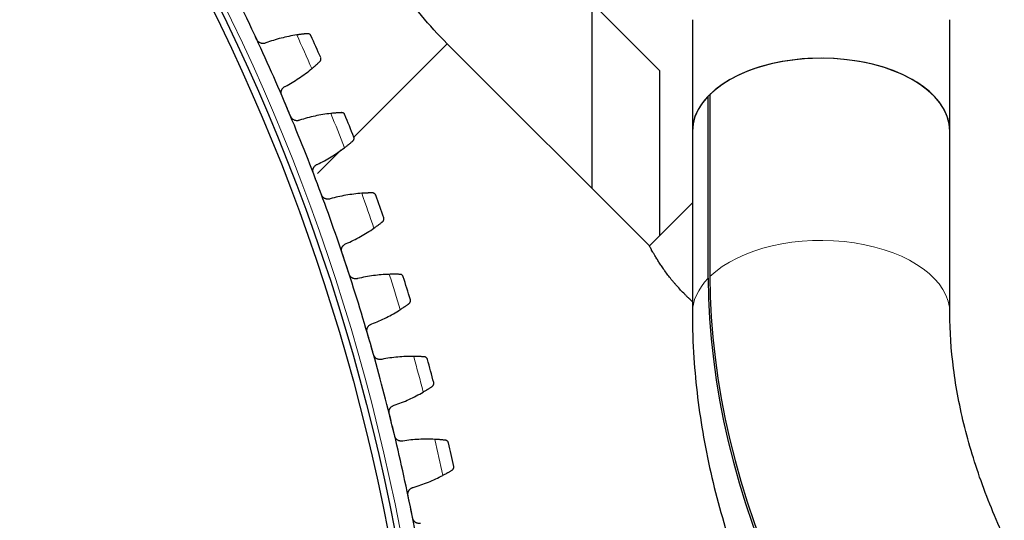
# Model space of a CAD drawing. Header units: inches. Extents: x 0 to 17820, y -10 to 12600.
# Tile 239 of 256: x 8831 to 9122, y 3934 to 4082. Entities that reach past the tile are written whole.
import ezdxf

# ---------------------------------------------------------------- set-up
doc = ezdxf.new("R2010")
doc.units = ezdxf.units.IN
doc.layers.add('1', color=7, linetype='Continuous', true_color=0xffffff)

msp = doc.modelspace()

# ---------------------------------------------------------------- linework, layer by layer
at = {"layer": '1', "color": 2, "linetype": 'Continuous', "lineweight": 25}
for p, q in [((9020.537, 4067.133), (9000.537, 4087.133)), ((9000.537, 4087.133), (9000.537, 4032.352)), ((9030.287, 4082.163), (9030.287, 4049.211)), ((9106.387, 4049.211), (9106.387, 4082.163)), ((9017.584, 4015.309), (8957.833, 4075.059)), ((9020.537, 4067.133), (9020.537, 4018.254)), ((9034.992, 4005.747), (9034.992, 4059.601)), ((9035.486, 4060.094), (9035.486, 4006.241)), ((9030.287, 4049.211), (9030.287, 3995.358)), ((9106.387, 3995.358), (9106.387, 4049.211)), ((9030.287, 4028.013), (9017.584, 4015.309))]:
    msp.add_line(p, q, dxfattribs=at)
at = {"layer": '1', "color": 110, "linetype": 'Continuous', "lineweight": 13}
for p, q in [((8930.23, 4047.456), (8957.833, 4075.059)), ((8919.492, 4036.718), (8926.512, 4043.738))]:
    msp.add_line(p, q, dxfattribs=at)
msp.add_circle((8338.337, 3814.733), 616.6, dxfattribs=at)
at = {"layer": '1', "color": 2, "linetype": 'Continuous', "lineweight": 25}
for radius in [615, 613]:
    msp.add_circle((8338.337, 3814.733), radius, dxfattribs=at)
for radius, start, end in [(621, 25.22293, 27.515924), (621, 22.929936, 25.22293), (636, 23.755508, 24.397358), (621, 20.636943, 22.929936), (636, 21.462514, 22.104365), (621, 18.343949, 20.636943), (636, 19.169521, 19.811371), (621, 16.050955, 18.343949), (636, 16.876527, 17.518378), (621, 13.757962, 16.050955), (636, 14.583533, 15.225384), (621, 11.464968, 13.757962), (636, 12.29054, 12.93239), (621, 9.171975, 11.464968)]:
    msp.add_arc((8338.337, 3814.733), radius, start, end, dxfattribs=at)
at = {"layer": '1', "color": 110, "linetype": 'Continuous', "lineweight": 13}
for start, end in [(23.582073, 24.570794), (21.289079, 22.2778), (18.996085, 19.984806), (16.703092, 17.691813), (14.410098, 15.398819), (12.117104, 13.105826)]:
    msp.add_arc((8338.337, 3814.733), 632.294, start, end, dxfattribs=at)
at = {"layer": '1', "color": 2, "linetype": 'Continuous', "lineweight": 25}
for centre, major_axis, ratio, start_param, end_param in [((9068.337, 4049.211), (38.05, 0), 0.5668843, 0.0000965, 3.141591), ((9068.337, 4049.211), (-38.05, 0), 0.5668843, 3.1416071, 5.7543306), ((9068.337, 4049.211), (-38.05, 0), 0.5668843, 5.7806125, 6.2831998), ((9242.079, 3939.199), (168.324, -168.324), 0.7166551, 3.7634093, 4.712389), ((9242.572, 3939.692), (-168.324, 168.324), 0.7166551, 0.6218167, 1.5707963)]:
    msp.add_ellipse(centre, major_axis=major_axis, ratio=ratio, start_param=start_param, end_param=end_param, dxfattribs=at)
at = {"layer": '1', "color": 110, "linetype": 'Continuous', "lineweight": 13}
for start_param, end_param in [(3.1442843, 5.7543306), (5.7806125, 6.2831998)]:
    msp.add_ellipse((9068.337, 3995.358), major_axis=(-38.05, 0), ratio=0.5668843, start_param=start_param, end_param=end_param, dxfattribs=at)
at = {"layer": '1', "color": 2, "linetype": 'Continuous', "lineweight": 25}
for points, knots in [([(8957.833, 4075.059), (8952.426, 4080.419), (8942.956, 4091.855), (8932.499, 4111.723), (8925.847, 4133.167), (8924.455, 4147.951), (8924.487, 4155.563)], [0, 0, 0, 0, 0.2518645, 0.4999782, 0.748149, 1, 1, 1, 1]), ([(8916.551, 4078.024), (8916.463, 4078.017), (8916.368, 4078.008), (8916.165, 4077.99), (8915.949, 4077.971), (8915.709, 4077.947), (8915.551, 4077.93), (8915.52, 4077.927), (8915.455, 4077.92), (8915.422, 4077.917), (8915.323, 4077.906), (8915.256, 4077.899), (8915.052, 4077.876), (8914.912, 4077.859), (8914.624, 4077.824), (8914.477, 4077.806), (8914.25, 4077.776), (8914.173, 4077.766), (8914.056, 4077.75), (8914.017, 4077.745), (8913.939, 4077.734), (8913.899, 4077.728), (8913.701, 4077.7), (8913.539, 4077.676), (8913.376, 4077.651)], [0, 0, 0, 0, 0.125, 0.125, 0.25, 0.375, 0.375, 0.40625, 0.40625, 0.4375, 0.4375, 0.5, 0.5, 0.625, 0.625, 0.75, 0.75, 0.8125, 0.8125, 0.84375, 0.84375, 0.875, 0.875, 1, 1, 1, 1]), ([(8917.544, 4077.44), (8917.544, 4077.442), (8917.543, 4077.443), (8917.542, 4077.446), (8917.541, 4077.447), (8917.539, 4077.451), (8917.536, 4077.459), (8917.527, 4077.478), (8917.507, 4077.515), (8917.465, 4077.586), (8917.423, 4077.643), (8917.33, 4077.751), (8917.257, 4077.816), (8917.132, 4077.896), (8917.087, 4077.92), (8917.017, 4077.951), (8916.992, 4077.961), (8916.942, 4077.979), (8916.917, 4077.987), (8916.838, 4078.008), (8916.784, 4078.018), (8916.671, 4078.028), (8916.612, 4078.029), (8916.551, 4078.024)], [0, 0, 0, 0, 0.0039062, 0.0039062, 0.0078125, 0.0078125, 0.015625, 0.03125, 0.0625, 0.125, 0.25, 0.25, 0.5, 0.5, 0.625, 0.625, 0.6875, 0.6875, 0.75, 0.75, 0.875, 0.875, 1, 1, 1, 1]), ([(8904.239, 4075.293), (8904.122, 4075.239), (8904.002, 4075.197), (8903.816, 4075.152), (8903.753, 4075.139), (8903.658, 4075.126), (8903.626, 4075.122), (8903.562, 4075.116), (8903.529, 4075.113), (8903.368, 4075.106), (8903.24, 4075.112), (8903.049, 4075.14), (8902.986, 4075.153), (8902.891, 4075.176), (8902.859, 4075.185), (8902.797, 4075.204), (8902.766, 4075.214), (8902.612, 4075.268), (8902.495, 4075.323), (8902.354, 4075.406), (8902.326, 4075.424), (8902.272, 4075.46), (8902.244, 4075.479), (8902.164, 4075.538), (8902.114, 4075.579), (8901.967, 4075.711), (8901.879, 4075.808), (8901.779, 4075.942), (8901.76, 4075.969), (8901.723, 4076.024), (8901.705, 4076.052), (8901.654, 4076.138), (8901.622, 4076.197), (8901.594, 4076.257)], [0, 0, 0, 0, 0.125, 0.125, 0.1875, 0.1875, 0.21875, 0.21875, 0.25, 0.25, 0.375, 0.375, 0.4375, 0.4375, 0.46875, 0.46875, 0.5, 0.5, 0.625, 0.625, 0.65625, 0.65625, 0.6875, 0.6875, 0.75, 0.75, 0.875, 0.875, 0.90625, 0.90625, 0.9375, 0.9375, 1, 1, 1, 1]), ([(8920.223, 4069.806), (8920.267, 4069.848), (8920.306, 4069.892), (8920.373, 4069.983), (8920.402, 4070.03), (8920.45, 4070.125), (8920.47, 4070.173), (8920.502, 4070.271), (8920.514, 4070.321), (8920.53, 4070.42), (8920.535, 4070.469), (8920.536, 4070.566), (8920.533, 4070.615), (8920.521, 4070.709), (8920.511, 4070.756), (8920.492, 4070.825), (8920.482, 4070.858), (8920.467, 4070.897), (8920.459, 4070.916), (8920.456, 4070.925), (8920.453, 4070.93), (8920.452, 4070.933), (8920.451, 4070.935)], [0, 0, 0, 0, 0.125, 0.125, 0.25, 0.25, 0.375, 0.375, 0.5, 0.5, 0.625, 0.625, 0.75, 0.75, 0.875, 0.875, 0.9375, 0.96875, 0.984375, 0.9921875, 0.9921875, 1, 1, 1, 1]), ([(8917.827, 4067.69), (8917.955, 4067.795), (8918.079, 4067.899), (8918.322, 4068.103), (8918.559, 4068.305), (8918.785, 4068.5), (8918.949, 4068.644), (8919.003, 4068.692), (8919.083, 4068.763), (8919.11, 4068.786), (8919.162, 4068.833), (8919.188, 4068.856), (8919.316, 4068.97), (8919.511, 4069.146), (8919.689, 4069.309), (8919.858, 4069.464), (8919.938, 4069.538), (8920.032, 4069.626), (8920.05, 4069.644), (8920.087, 4069.678), (8920.14, 4069.728), (8920.191, 4069.776), (8920.223, 4069.806)], [0, 0, 0, 0, 0.125, 0.125, 0.25, 0.375, 0.375, 0.4375, 0.4375, 0.46875, 0.46875, 0.5, 0.5, 0.625, 0.75, 0.75, 0.875, 0.875, 0.90625, 0.90625, 0.9375, 1, 1, 1, 1]), ([(8908.928, 4059.843), (8908.902, 4059.904), (8908.857, 4060.029), (8908.808, 4060.22), (8908.788, 4060.351), (8908.777, 4060.449), (8908.775, 4060.483), (8908.771, 4060.549), (8908.77, 4060.582), (8908.77, 4060.747), (8908.782, 4060.877), (8908.814, 4061.038), (8908.821, 4061.07), (8908.833, 4061.117), (8908.837, 4061.133), (8908.845, 4061.165), (8908.868, 4061.244), (8908.917, 4061.382), (8908.972, 4061.499), (8909.032, 4061.613), (8909.065, 4061.669), (8909.173, 4061.832), (8909.254, 4061.932), (8909.388, 4062.069), (8909.435, 4062.113), (8909.509, 4062.175), (8909.534, 4062.195), (8909.586, 4062.234), (8909.612, 4062.253), (8909.744, 4062.344), (8909.857, 4062.406), (8909.975, 4062.457)], [0, 0, 0, 0, 0.0625, 0.125, 0.1875, 0.1875, 0.21875, 0.21875, 0.25, 0.25, 0.375, 0.375, 0.40625, 0.40625, 0.421875, 0.421875, 0.4375, 0.5, 0.5625, 0.5625, 0.625, 0.625, 0.75, 0.75, 0.8125, 0.8125, 0.84375, 0.84375, 0.875, 0.875, 1, 1, 1, 1]), ([(8914.211, 4052.443), (8914.092, 4052.394), (8913.97, 4052.356), (8913.782, 4052.319), (8913.719, 4052.309), (8913.623, 4052.299), (8913.591, 4052.296), (8913.527, 4052.293), (8913.494, 4052.292), (8913.333, 4052.291), (8913.205, 4052.302), (8913.016, 4052.338), (8912.953, 4052.353), (8912.859, 4052.38), (8912.828, 4052.39), (8912.766, 4052.411), (8912.735, 4052.423), (8912.585, 4052.483), (8912.469, 4052.542), (8912.332, 4052.631), (8912.305, 4052.65), (8912.252, 4052.689), (8912.225, 4052.709), (8912.148, 4052.771), (8912.098, 4052.814), (8911.958, 4052.952), (8911.873, 4053.052), (8911.779, 4053.189), (8911.761, 4053.217), (8911.726, 4053.274), (8911.709, 4053.303), (8911.661, 4053.391), (8911.632, 4053.451), (8911.606, 4053.512)], [0, 0, 0, 0, 0.125, 0.125, 0.1875, 0.1875, 0.21875, 0.21875, 0.25, 0.25, 0.375, 0.375, 0.4375, 0.4375, 0.46875, 0.46875, 0.5, 0.5, 0.625, 0.625, 0.65625, 0.65625, 0.6875, 0.6875, 0.75, 0.75, 0.875, 0.875, 0.90625, 0.90625, 0.9375, 0.9375, 1, 1, 1, 1]), ([(8926.622, 4054.679), (8926.534, 4054.675), (8926.438, 4054.671), (8926.235, 4054.661), (8926.019, 4054.65), (8925.778, 4054.636), (8925.62, 4054.626), (8925.588, 4054.624), (8925.523, 4054.619), (8925.49, 4054.617), (8925.391, 4054.61), (8925.323, 4054.606), (8925.118, 4054.591), (8924.978, 4054.58), (8924.689, 4054.557), (8924.541, 4054.544), (8924.313, 4054.523), (8924.236, 4054.516), (8924.119, 4054.505), (8924.079, 4054.501), (8924, 4054.493), (8923.961, 4054.489), (8923.761, 4054.469), (8923.599, 4054.452), (8923.435, 4054.434)], [0, 0, 0, 0, 0.125, 0.125, 0.25, 0.375, 0.375, 0.40625, 0.40625, 0.4375, 0.4375, 0.5, 0.5, 0.625, 0.625, 0.75, 0.75, 0.8125, 0.8125, 0.84375, 0.84375, 0.875, 0.875, 1, 1, 1, 1]), ([(8927.591, 4054.056), (8927.591, 4054.058), (8927.59, 4054.059), (8927.589, 4054.062), (8927.589, 4054.063), (8927.587, 4054.067), (8927.583, 4054.075), (8927.575, 4054.094), (8927.557, 4054.132), (8927.518, 4054.205), (8927.478, 4054.264), (8927.389, 4054.376), (8927.319, 4054.443), (8927.197, 4054.528), (8927.154, 4054.554), (8927.084, 4054.588), (8927.061, 4054.599), (8927.012, 4054.618), (8926.986, 4054.627), (8926.909, 4054.651), (8926.855, 4054.663), (8926.742, 4054.679), (8926.683, 4054.682), (8926.622, 4054.679)], [0, 0, 0, 0, 0.0039062, 0.0039062, 0.0078125, 0.0078125, 0.015625, 0.03125, 0.0625, 0.125, 0.25, 0.25, 0.5, 0.5, 0.625, 0.625, 0.6875, 0.6875, 0.75, 0.75, 0.875, 0.875, 1, 1, 1, 1]), ([(8929.963, 4046.321), (8930.008, 4046.361), (8930.049, 4046.404), (8930.119, 4046.491), (8930.15, 4046.537), (8930.202, 4046.63), (8930.224, 4046.678), (8930.26, 4046.774), (8930.274, 4046.823), (8930.294, 4046.922), (8930.301, 4046.971), (8930.306, 4047.068), (8930.305, 4047.116), (8930.296, 4047.211), (8930.289, 4047.258), (8930.272, 4047.328), (8930.263, 4047.362), (8930.25, 4047.401), (8930.243, 4047.421), (8930.24, 4047.429), (8930.237, 4047.435), (8930.236, 4047.437), (8930.235, 4047.44)], [0, 0, 0, 0, 0.125, 0.125, 0.25, 0.25, 0.375, 0.375, 0.5, 0.5, 0.625, 0.625, 0.75, 0.75, 0.875, 0.875, 0.9375, 0.96875, 0.984375, 0.9921875, 0.9921875, 1, 1, 1, 1]), ([(8927.484, 4044.302), (8927.616, 4044.402), (8927.744, 4044.501), (8927.995, 4044.695), (8928.24, 4044.887), (8928.473, 4045.074), (8928.643, 4045.211), (8928.699, 4045.256), (8928.782, 4045.324), (8928.809, 4045.346), (8928.864, 4045.391), (8928.89, 4045.413), (8929.023, 4045.522), (8929.225, 4045.69), (8929.409, 4045.845), (8929.584, 4045.994), (8929.667, 4046.065), (8929.764, 4046.149), (8929.784, 4046.166), (8929.821, 4046.198), (8929.877, 4046.246), (8929.929, 4046.292), (8929.963, 4046.321)], [0, 0, 0, 0, 0.125, 0.125, 0.25, 0.375, 0.375, 0.4375, 0.4375, 0.46875, 0.46875, 0.5, 0.5, 0.625, 0.75, 0.75, 0.875, 0.875, 0.90625, 0.90625, 0.9375, 1, 1, 1, 1]), ([(8918.278, 4036.817), (8918.255, 4036.88), (8918.214, 4037.006), (8918.173, 4037.199), (8918.158, 4037.33), (8918.152, 4037.43), (8918.15, 4037.463), (8918.15, 4037.529), (8918.15, 4037.562), (8918.156, 4037.727), (8918.174, 4037.856), (8918.211, 4038.016), (8918.22, 4038.047), (8918.233, 4038.095), (8918.238, 4038.111), (8918.248, 4038.142), (8918.274, 4038.22), (8918.328, 4038.356), (8918.388, 4038.471), (8918.453, 4038.582), (8918.488, 4038.637), (8918.602, 4038.796), (8918.687, 4038.892), (8918.827, 4039.024), (8918.876, 4039.065), (8918.952, 4039.124), (8918.978, 4039.143), (8919.031, 4039.18), (8919.058, 4039.198), (8919.194, 4039.284), (8919.308, 4039.341), (8919.429, 4039.388)], [0, 0, 0, 0, 0.0625, 0.125, 0.1875, 0.1875, 0.21875, 0.21875, 0.25, 0.25, 0.375, 0.375, 0.40625, 0.40625, 0.421875, 0.421875, 0.4375, 0.5, 0.5625, 0.5625, 0.625, 0.625, 0.75, 0.75, 0.8125, 0.8125, 0.84375, 0.84375, 0.875, 0.875, 1, 1, 1, 1]), ([(8923.261, 4029.212), (8923.14, 4029.168), (8923.016, 4029.135), (8922.827, 4029.105), (8922.764, 4029.098), (8922.668, 4029.092), (8922.636, 4029.09), (8922.571, 4029.089), (8922.538, 4029.09), (8922.377, 4029.095), (8922.25, 4029.112), (8922.062, 4029.155), (8922, 4029.172), (8921.907, 4029.203), (8921.876, 4029.214), (8921.815, 4029.238), (8921.785, 4029.251), (8921.637, 4029.317), (8921.524, 4029.381), (8921.391, 4029.476), (8921.364, 4029.495), (8921.313, 4029.536), (8921.287, 4029.557), (8921.212, 4029.622), (8921.165, 4029.668), (8921.029, 4029.81), (8920.949, 4029.914), (8920.86, 4030.055), (8920.843, 4030.084), (8920.811, 4030.142), (8920.795, 4030.172), (8920.751, 4030.261), (8920.724, 4030.322), (8920.701, 4030.385)], [0, 0, 0, 0, 0.125, 0.125, 0.1875, 0.1875, 0.21875, 0.21875, 0.25, 0.25, 0.375, 0.375, 0.4375, 0.4375, 0.46875, 0.46875, 0.5, 0.5, 0.625, 0.625, 0.65625, 0.65625, 0.6875, 0.6875, 0.75, 0.75, 0.875, 0.875, 0.90625, 0.90625, 0.9375, 0.9375, 1, 1, 1, 1]), ([(8935.752, 4030.95), (8935.663, 4030.95), (8935.567, 4030.949), (8935.363, 4030.947), (8935.147, 4030.945), (8934.906, 4030.94), (8934.748, 4030.937), (8934.715, 4030.936), (8934.65, 4030.934), (8934.618, 4030.933), (8934.518, 4030.931), (8934.451, 4030.929), (8934.245, 4030.922), (8934.104, 4030.917), (8933.815, 4030.905), (8933.666, 4030.898), (8933.437, 4030.887), (8933.36, 4030.883), (8933.243, 4030.876), (8933.203, 4030.874), (8933.124, 4030.869), (8933.084, 4030.867), (8932.884, 4030.855), (8932.722, 4030.844), (8932.557, 4030.832)], [0, 0, 0, 0, 0.125, 0.125, 0.25, 0.375, 0.375, 0.40625, 0.40625, 0.4375, 0.4375, 0.5, 0.5, 0.625, 0.625, 0.75, 0.75, 0.8125, 0.8125, 0.84375, 0.84375, 0.875, 0.875, 1, 1, 1, 1]), ([(8936.695, 4030.289), (8936.694, 4030.29), (8936.694, 4030.291), (8936.693, 4030.294), (8936.692, 4030.296), (8936.691, 4030.3), (8936.688, 4030.308), (8936.68, 4030.327), (8936.664, 4030.366), (8936.648, 4030.398), (8936.615, 4030.46), (8936.59, 4030.501), (8936.506, 4030.616), (8936.438, 4030.686), (8936.32, 4030.776), (8936.277, 4030.803), (8936.21, 4030.84), (8936.186, 4030.852), (8936.138, 4030.874), (8936.113, 4030.884), (8936.036, 4030.911), (8935.983, 4030.925), (8935.871, 4030.945), (8935.812, 4030.95), (8935.752, 4030.95)], [0, 0, 0, 0, 0.0039062, 0.0039062, 0.0078125, 0.0078125, 0.015625, 0.03125, 0.0625, 0.125, 0.125, 0.25, 0.25, 0.5, 0.5, 0.625, 0.625, 0.6875, 0.6875, 0.75, 0.75, 0.875, 0.875, 1, 1, 1, 1]), ([(8936.197, 4020.547), (8936.333, 4020.641), (8936.465, 4020.735), (8936.724, 4020.919), (8936.976, 4021.101), (8937.216, 4021.278), (8937.392, 4021.409), (8937.45, 4021.452), (8937.535, 4021.516), (8937.563, 4021.537), (8937.619, 4021.579), (8937.647, 4021.6), (8937.784, 4021.704), (8937.992, 4021.864), (8938.183, 4022.012), (8938.363, 4022.153), (8938.449, 4022.221), (8938.55, 4022.301), (8938.569, 4022.317), (8938.608, 4022.348), (8938.666, 4022.394), (8938.72, 4022.437), (8938.755, 4022.465)], [0, 0, 0, 0, 0.125, 0.125, 0.25, 0.375, 0.375, 0.4375, 0.4375, 0.46875, 0.46875, 0.5, 0.5, 0.625, 0.75, 0.75, 0.875, 0.875, 0.90625, 0.90625, 0.9375, 1, 1, 1, 1]), ([(8938.755, 4022.465), (8938.802, 4022.503), (8938.844, 4022.544), (8938.918, 4022.629), (8938.95, 4022.673), (8939.006, 4022.764), (8939.03, 4022.811), (8939.07, 4022.906), (8939.086, 4022.954), (8939.11, 4023.052), (8939.118, 4023.101), (8939.128, 4023.198), (8939.129, 4023.246), (8939.124, 4023.341), (8939.118, 4023.389), (8939.104, 4023.458), (8939.096, 4023.493), (8939.085, 4023.533), (8939.079, 4023.553), (8939.076, 4023.561), (8939.074, 4023.567), (8939.073, 4023.57), (8939.072, 4023.572)], [0, 0, 0, 0, 0.125, 0.125, 0.25, 0.25, 0.375, 0.375, 0.5, 0.5, 0.625, 0.625, 0.75, 0.75, 0.875, 0.875, 0.9375, 0.96875, 0.984375, 0.9921875, 0.9921875, 1, 1, 1, 1]), ([(8926.699, 4013.436), (8926.678, 4013.5), (8926.643, 4013.628), (8926.609, 4013.822), (8926.6, 4013.954), (8926.597, 4014.053), (8926.597, 4014.087), (8926.599, 4014.153), (8926.601, 4014.186), (8926.614, 4014.35), (8926.636, 4014.479), (8926.681, 4014.636), (8926.69, 4014.668), (8926.706, 4014.715), (8926.711, 4014.73), (8926.722, 4014.761), (8926.751, 4014.838), (8926.811, 4014.972), (8926.875, 4015.084), (8926.944, 4015.193), (8926.982, 4015.246), (8927.102, 4015.4), (8927.191, 4015.493), (8927.336, 4015.619), (8927.386, 4015.658), (8927.465, 4015.714), (8927.492, 4015.732), (8927.546, 4015.767), (8927.573, 4015.784), (8927.713, 4015.864), (8927.83, 4015.917), (8927.952, 4015.959)], [0, 0, 0, 0, 0.0625, 0.125, 0.1875, 0.1875, 0.21875, 0.21875, 0.25, 0.25, 0.375, 0.375, 0.40625, 0.40625, 0.421875, 0.421875, 0.4375, 0.5, 0.5625, 0.5625, 0.625, 0.625, 0.75, 0.75, 0.8125, 0.8125, 0.84375, 0.84375, 0.875, 0.875, 1, 1, 1, 1]), ([(9030.272, 3998.863), (9029.936, 3999.162), (9029.601, 3999.469), (9029.162, 3999.881), (9029.004, 4000.03), (9028.847, 4000.18), (9028.743, 4000.281), (9028.69, 4000.331), (9028.43, 4000.583), (9028.224, 4000.786), (9027.612, 4001.398), (9027.213, 4001.81), (9026.432, 4002.642), (9026.049, 4003.062), (9025.489, 4003.698), (9025.304, 4003.911), (9025.075, 4004.178), (9025.03, 4004.232), (9024.939, 4004.339), (9024.893, 4004.392), (9024.758, 4004.553), (9024.669, 4004.66), (9024.227, 4005.193), (9023.887, 4005.616), (9023.233, 4006.453), (9022.918, 4006.867), (9022.465, 4007.48), (9022.317, 4007.683), (9022.099, 4007.986), (9021.992, 4008.137), (9021.885, 4008.287), (9021.815, 4008.387), (9021.78, 4008.437), (9021.467, 4008.884), (9021.204, 4009.269), (9020.707, 4010.014), (9020.473, 4010.374), (9020.032, 4011.067), (9019.824, 4011.401), (9019.58, 4011.799), (9019.532, 4011.878), (9019.462, 4011.995), (9019.438, 4012.034), (9019.392, 4012.111), (9019.277, 4012.301), (9019.168, 4012.484), (9018.919, 4012.908), (9018.767, 4013.17), (9018.49, 4013.654), (9018.366, 4013.875), (9018.199, 4014.175), (9018.146, 4014.27), (9018.073, 4014.403), (9018.049, 4014.446), (9018.015, 4014.509), (9018.004, 4014.529), (9017.982, 4014.569), (9017.885, 4014.747), (9017.807, 4014.892), (9017.695, 4015.099), (9017.654, 4015.177), (9017.612, 4015.256), (9017.601, 4015.276), (9017.591, 4015.295), (9017.588, 4015.3), (9017.584, 4015.307), (9017.583, 4015.309), (9017.583, 4015.309)], [0, 0, 0, 0, 0.0447828, 0.0447828, 0.0588301, 0.0658538, 0.0658538, 0.0728775, 0.0728775, 0.1009721, 0.1009721, 0.1571613, 0.1571613, 0.2133506, 0.2133506, 0.2414452, 0.2414452, 0.2484688, 0.2484688, 0.2554925, 0.2554925, 0.2695398, 0.2695398, 0.3257291, 0.3257291, 0.3819183, 0.3819183, 0.4100129, 0.4100129, 0.4240602, 0.4310839, 0.4310839, 0.4381075, 0.4381075, 0.4942968, 0.4942968, 0.550486, 0.550486, 0.6066753, 0.6066753, 0.6207226, 0.6207226, 0.6277462, 0.6277462, 0.6347699, 0.6628645, 0.6628645, 0.7190538, 0.7190538, 0.775243, 0.775243, 0.8033376, 0.8033376, 0.817385, 0.817385, 0.8244086, 0.8244086, 0.8314323, 0.8876215, 0.8876215, 0.9438108, 0.9438108, 0.9719054, 0.9719054, 0.9859527, 0.9859527, 1, 1, 1, 1]), ([(8931.374, 4005.638), (8931.251, 4005.598), (8931.126, 4005.571), (8930.936, 4005.548), (8930.873, 4005.544), (8930.776, 4005.541), (8930.744, 4005.541), (8930.679, 4005.543), (8930.647, 4005.544), (8930.486, 4005.556), (8930.36, 4005.578), (8930.174, 4005.629), (8930.112, 4005.649), (8930.021, 4005.683), (8929.99, 4005.696), (8929.93, 4005.722), (8929.901, 4005.735), (8929.755, 4005.808), (8929.645, 4005.876), (8929.516, 4005.976), (8929.49, 4005.997), (8929.44, 4006.039), (8929.415, 4006.061), (8929.343, 4006.129), (8929.297, 4006.177), (8929.168, 4006.325), (8929.092, 4006.432), (8929.009, 4006.576), (8928.993, 4006.606), (8928.963, 4006.665), (8928.948, 4006.695), (8928.908, 4006.786), (8928.884, 4006.849), (8928.863, 4006.912)], [0, 0, 0, 0, 0.125, 0.125, 0.1875, 0.1875, 0.21875, 0.21875, 0.25, 0.25, 0.375, 0.375, 0.4375, 0.4375, 0.46875, 0.46875, 0.5, 0.5, 0.625, 0.625, 0.65625, 0.65625, 0.6875, 0.6875, 0.75, 0.75, 0.875, 0.875, 0.90625, 0.90625, 0.9375, 0.9375, 1, 1, 1, 1]), ([(8943.924, 4006.874), (8943.835, 4006.878), (8943.74, 4006.881), (8943.536, 4006.887), (8943.32, 4006.894), (8943.079, 4006.899), (8942.92, 4006.901), (8942.888, 4006.902), (8942.823, 4006.903), (8942.79, 4006.903), (8942.691, 4006.904), (8942.623, 4006.905), (8942.418, 4006.907), (8942.277, 4006.907), (8941.987, 4006.907), (8941.838, 4006.906), (8941.609, 4006.904), (8941.532, 4006.903), (8941.414, 4006.901), (8941.375, 4006.9), (8941.295, 4006.899), (8941.255, 4006.898), (8941.055, 4006.894), (8940.892, 4006.89), (8940.727, 4006.885)], [0, 0, 0, 0, 0.125, 0.125, 0.25, 0.375, 0.375, 0.40625, 0.40625, 0.4375, 0.4375, 0.5, 0.5, 0.625, 0.625, 0.75, 0.75, 0.8125, 0.8125, 0.84375, 0.84375, 0.875, 0.875, 1, 1, 1, 1]), ([(8944.84, 4006.176), (8944.84, 4006.177), (8944.839, 4006.179), (8944.838, 4006.182), (8944.838, 4006.183), (8944.836, 4006.187), (8944.834, 4006.196), (8944.827, 4006.215), (8944.812, 4006.254), (8944.798, 4006.287), (8944.767, 4006.351), (8944.744, 4006.392), (8944.664, 4006.511), (8944.6, 4006.583), (8944.485, 4006.678), (8944.444, 4006.707), (8944.377, 4006.747), (8944.354, 4006.759), (8944.307, 4006.783), (8944.282, 4006.794), (8944.207, 4006.824), (8944.154, 4006.84), (8944.043, 4006.864), (8943.985, 4006.872), (8943.924, 4006.874)], [0, 0, 0, 0, 0.0039063, 0.0039063, 0.0078125, 0.0078125, 0.015625, 0.03125, 0.0625, 0.125, 0.125, 0.25, 0.25, 0.5, 0.5, 0.625, 0.625, 0.6875, 0.6875, 0.75, 0.75, 0.875, 0.875, 1, 1, 1, 1]), ([(8943.953, 3996.462), (8944.092, 3996.551), (8944.228, 3996.639), (8944.494, 3996.813), (8944.753, 3996.985), (8945.001, 3997.152), (8945.181, 3997.275), (8945.241, 3997.316), (8945.329, 3997.377), (8945.358, 3997.397), (8945.415, 3997.437), (8945.444, 3997.457), (8945.584, 3997.554), (8945.8, 3997.706), (8945.995, 3997.846), (8946.182, 3997.98), (8946.27, 3998.044), (8946.374, 3998.12), (8946.394, 3998.135), (8946.434, 3998.165), (8946.494, 3998.209), (8946.549, 3998.25), (8946.585, 3998.276)], [0, 0, 0, 0, 0.125, 0.125, 0.25, 0.375, 0.375, 0.4375, 0.4375, 0.46875, 0.46875, 0.5, 0.5, 0.625, 0.75, 0.75, 0.875, 0.875, 0.90625, 0.90625, 0.9375, 1, 1, 1, 1]), ([(8946.585, 3998.276), (8946.634, 3998.312), (8946.677, 3998.352), (8946.755, 3998.433), (8946.789, 3998.476), (8946.849, 3998.565), (8946.874, 3998.611), (8946.918, 3998.704), (8946.936, 3998.752), (8946.964, 3998.848), (8946.974, 3998.897), (8946.987, 3998.993), (8946.99, 3999.041), (8946.989, 3999.137), (8946.985, 3999.184), (8946.974, 3999.255), (8946.968, 3999.29), (8946.958, 3999.33), (8946.952, 3999.35), (8946.95, 3999.359), (8946.948, 3999.364), (8946.947, 3999.367), (8946.947, 3999.37)], [0, 0, 0, 0, 0.125, 0.125, 0.25, 0.25, 0.375, 0.375, 0.5, 0.5, 0.625, 0.625, 0.75, 0.75, 0.875, 0.875, 0.9375, 0.96875, 0.984375, 0.9921875, 0.9921875, 1, 1, 1, 1]), ([(9030.287, 3995.358), (9030.289, 3990.987), (9030.692, 3978.867), (9033.18, 3958.692), (9038.728, 3934.955), (9046.855, 3911.265), (9057.452, 3887.919), (9070.373, 3865.217), (9085.436, 3843.45), (9100.282, 3825.505), (9110.184, 3815.076), (9114.07, 3811.189)], [0, 0, 0, 0, 0.0687, 0.1897948, 0.3114154, 0.4336571, 0.5562394, 0.6789548, 0.8016966, 0.9244493, 1, 1, 1, 1]), ([(9167.881, 3865), (9165.269, 3867.612), (9157.72, 3875.515), (9146.098, 3889.48), (9134.011, 3907.08), (9123.936, 3925.229), (9116.038, 3943.546), (9110.409, 3961.644), (9107.101, 3979.126), (9106.378, 3990.062), (9106.387, 3995.358)], [0, 0, 0, 0, 0.0680911, 0.2022209, 0.3362091, 0.4698692, 0.603139, 0.7360402, 0.8687374, 1, 1, 1, 1]), ([(8934.178, 3989.737), (8934.16, 3989.801), (8934.13, 3989.93), (8934.104, 3990.126), (8934.099, 3990.258), (8934.101, 3990.358), (8934.103, 3990.391), (8934.107, 3990.457), (8934.11, 3990.49), (8934.129, 3990.653), (8934.157, 3990.781), (8934.208, 3990.937), (8934.218, 3990.968), (8934.236, 3991.014), (8934.242, 3991.029), (8934.254, 3991.06), (8934.286, 3991.136), (8934.351, 3991.267), (8934.42, 3991.376), (8934.493, 3991.483), (8934.533, 3991.534), (8934.659, 3991.683), (8934.752, 3991.773), (8934.902, 3991.892), (8934.954, 3991.93), (8935.034, 3991.983), (8935.062, 3992), (8935.117, 3992.032), (8935.146, 3992.048), (8935.288, 3992.122), (8935.407, 3992.17), (8935.531, 3992.207)], [0, 0, 0, 0, 0.0625, 0.125, 0.1875, 0.1875, 0.21875, 0.21875, 0.25, 0.25, 0.375, 0.375, 0.40625, 0.40625, 0.421875, 0.421875, 0.4375, 0.5, 0.5625, 0.5625, 0.625, 0.625, 0.75, 0.75, 0.8125, 0.8125, 0.84375, 0.84375, 0.875, 0.875, 1, 1, 1, 1]), ([(8938.537, 3981.758), (8938.413, 3981.723), (8938.287, 3981.701), (8938.096, 3981.686), (8938.032, 3981.684), (8937.936, 3981.685), (8937.904, 3981.687), (8937.839, 3981.691), (8937.807, 3981.694), (8937.647, 3981.712), (8937.521, 3981.738), (8937.337, 3981.797), (8937.277, 3981.819), (8937.187, 3981.857), (8937.157, 3981.871), (8937.098, 3981.899), (8937.069, 3981.914), (8936.927, 3981.992), (8936.819, 3982.065), (8936.694, 3982.17), (8936.669, 3982.192), (8936.621, 3982.236), (8936.597, 3982.259), (8936.527, 3982.33), (8936.484, 3982.379), (8936.36, 3982.533), (8936.288, 3982.643), (8936.212, 3982.79), (8936.197, 3982.82), (8936.169, 3982.881), (8936.156, 3982.911), (8936.119, 3983.004), (8936.097, 3983.067), (8936.079, 3983.131)], [0, 0, 0, 0, 0.125, 0.125, 0.1875, 0.1875, 0.21875, 0.21875, 0.25, 0.25, 0.375, 0.375, 0.4375, 0.4375, 0.46875, 0.46875, 0.5, 0.5, 0.625, 0.625, 0.65625, 0.65625, 0.6875, 0.6875, 0.75, 0.75, 0.875, 0.875, 0.90625, 0.90625, 0.9375, 0.9375, 1, 1, 1, 1]), ([(8951.127, 3982.491), (8951.038, 3982.498), (8950.943, 3982.505), (8950.74, 3982.52), (8950.524, 3982.535), (8950.283, 3982.549), (8950.125, 3982.558), (8950.093, 3982.56), (8950.028, 3982.564), (8949.995, 3982.565), (8949.895, 3982.571), (8949.828, 3982.574), (8949.623, 3982.584), (8949.482, 3982.59), (8949.193, 3982.602), (8949.044, 3982.607), (8948.815, 3982.613), (8948.737, 3982.616), (8948.62, 3982.618), (8948.581, 3982.619), (8948.501, 3982.621), (8948.461, 3982.622), (8948.261, 3982.626), (8948.098, 3982.628), (8947.933, 3982.63)], [0, 0, 0, 0, 0.125, 0.125, 0.25, 0.375, 0.375, 0.40625, 0.40625, 0.4375, 0.4375, 0.5, 0.5, 0.625, 0.625, 0.75, 0.75, 0.8125, 0.8125, 0.84375, 0.84375, 0.875, 0.875, 1, 1, 1, 1]), ([(8952.014, 3981.757), (8952.014, 3981.758), (8952.013, 3981.76), (8952.012, 3981.762), (8952.012, 3981.764), (8952.011, 3981.768), (8952.008, 3981.777), (8952.002, 3981.797), (8951.989, 3981.836), (8951.976, 3981.869), (8951.948, 3981.934), (8951.926, 3981.977), (8951.852, 3982.098), (8951.79, 3982.173), (8951.679, 3982.272), (8951.639, 3982.303), (8951.574, 3982.346), (8951.552, 3982.359), (8951.506, 3982.384), (8951.482, 3982.396), (8951.407, 3982.429), (8951.355, 3982.448), (8951.245, 3982.476), (8951.187, 3982.486), (8951.127, 3982.491)], [0, 0, 0, 0, 0.0039062, 0.0039062, 0.0078125, 0.0078125, 0.015625, 0.03125, 0.0625, 0.125, 0.125, 0.25, 0.25, 0.5, 0.5, 0.625, 0.625, 0.6875, 0.6875, 0.75, 0.75, 0.875, 0.875, 1, 1, 1, 1]), ([(8953.442, 3973.794), (8953.492, 3973.828), (8953.537, 3973.865), (8953.618, 3973.944), (8953.653, 3973.985), (8953.717, 3974.072), (8953.744, 3974.116), (8953.791, 3974.208), (8953.811, 3974.255), (8953.843, 3974.35), (8953.855, 3974.398), (8953.872, 3974.494), (8953.877, 3974.542), (8953.88, 3974.637), (8953.878, 3974.685), (8953.87, 3974.756), (8953.865, 3974.791), (8953.856, 3974.832), (8953.852, 3974.852), (8953.849, 3974.86), (8953.848, 3974.866), (8953.847, 3974.869), (8953.846, 3974.872)], [0, 0, 0, 0, 0.125, 0.125, 0.25, 0.25, 0.375, 0.375, 0.5, 0.5, 0.625, 0.625, 0.75, 0.75, 0.875, 0.875, 0.9375, 0.96875, 0.984375, 0.9921875, 0.9921875, 1, 1, 1, 1]), ([(8950.739, 3972.086), (8950.882, 3972.169), (8951.021, 3972.252), (8951.294, 3972.415), (8951.56, 3972.576), (8951.813, 3972.733), (8951.999, 3972.849), (8952.06, 3972.888), (8952.15, 3972.945), (8952.18, 3972.964), (8952.239, 3973.001), (8952.268, 3973.02), (8952.413, 3973.112), (8952.634, 3973.255), (8952.835, 3973.387), (8953.026, 3973.514), (8953.117, 3973.574), (8953.224, 3973.646), (8953.245, 3973.661), (8953.287, 3973.688), (8953.347, 3973.73), (8953.405, 3973.769), (8953.442, 3973.794)], [0, 0, 0, 0, 0.125, 0.125, 0.25, 0.375, 0.375, 0.4375, 0.4375, 0.46875, 0.46875, 0.5, 0.5, 0.625, 0.75, 0.75, 0.875, 0.875, 0.90625, 0.90625, 0.9375, 1, 1, 1, 1]), ([(8940.703, 3965.758), (8940.687, 3965.822), (8940.662, 3965.953), (8940.644, 3966.149), (8940.645, 3966.281), (8940.651, 3966.381), (8940.654, 3966.414), (8940.661, 3966.48), (8940.665, 3966.513), (8940.691, 3966.675), (8940.724, 3966.802), (8940.78, 3966.955), (8940.792, 3966.986), (8940.812, 3967.031), (8940.818, 3967.046), (8940.832, 3967.076), (8940.867, 3967.151), (8940.937, 3967.279), (8941.01, 3967.386), (8941.088, 3967.489), (8941.129, 3967.539), (8941.262, 3967.683), (8941.357, 3967.768), (8941.512, 3967.882), (8941.565, 3967.918), (8941.648, 3967.967), (8941.676, 3967.983), (8941.733, 3968.013), (8941.762, 3968.028), (8941.907, 3968.096), (8942.028, 3968.14), (8942.153, 3968.172)], [0, 0, 0, 0, 0.0625, 0.125, 0.1875, 0.1875, 0.21875, 0.21875, 0.25, 0.25, 0.375, 0.375, 0.40625, 0.40625, 0.421875, 0.421875, 0.4375, 0.5, 0.5625, 0.5625, 0.625, 0.625, 0.75, 0.75, 0.8125, 0.8125, 0.84375, 0.84375, 0.875, 0.875, 1, 1, 1, 1]), ([(8944.739, 3957.61), (8944.613, 3957.581), (8944.487, 3957.563), (8944.296, 3957.556), (8944.232, 3957.556), (8944.136, 3957.562), (8944.104, 3957.564), (8944.039, 3957.571), (8944.007, 3957.575), (8943.848, 3957.6), (8943.724, 3957.632), (8943.542, 3957.697), (8943.482, 3957.722), (8943.394, 3957.764), (8943.365, 3957.779), (8943.307, 3957.809), (8943.279, 3957.825), (8943.139, 3957.909), (8943.035, 3957.986), (8942.914, 3958.096), (8942.89, 3958.119), (8942.844, 3958.165), (8942.821, 3958.189), (8942.754, 3958.263), (8942.712, 3958.314), (8942.595, 3958.472), (8942.528, 3958.584), (8942.457, 3958.735), (8942.443, 3958.765), (8942.418, 3958.827), (8942.406, 3958.858), (8942.373, 3958.952), (8942.354, 3959.016), (8942.338, 3959.081)], [0, 0, 0, 0, 0.125, 0.125, 0.1875, 0.1875, 0.21875, 0.21875, 0.25, 0.25, 0.375, 0.375, 0.4375, 0.4375, 0.46875, 0.46875, 0.5, 0.5, 0.625, 0.625, 0.65625, 0.65625, 0.6875, 0.6875, 0.75, 0.75, 0.875, 0.875, 0.90625, 0.90625, 0.9375, 0.9375, 1, 1, 1, 1]), ([(8957.348, 3957.839), (8957.26, 3957.85), (8957.165, 3957.861), (8956.962, 3957.884), (8956.747, 3957.907), (8956.507, 3957.931), (8956.349, 3957.947), (8956.318, 3957.95), (8956.253, 3957.956), (8956.22, 3957.959), (8956.121, 3957.968), (8956.054, 3957.974), (8955.849, 3957.992), (8955.709, 3958.004), (8955.42, 3958.027), (8955.271, 3958.038), (8955.043, 3958.054), (8954.966, 3958.059), (8954.848, 3958.067), (8954.809, 3958.069), (8954.73, 3958.074), (8954.69, 3958.077), (8954.49, 3958.089), (8954.327, 3958.097), (8954.162, 3958.106)], [0, 0, 0, 0, 0.125, 0.125, 0.25, 0.375, 0.375, 0.40625, 0.40625, 0.4375, 0.4375, 0.5, 0.5, 0.625, 0.625, 0.75, 0.75, 0.8125, 0.8125, 0.84375, 0.84375, 0.875, 0.875, 1, 1, 1, 1]), ([(8958.205, 3957.07), (8958.205, 3957.072), (8958.204, 3957.073), (8958.204, 3957.076), (8958.203, 3957.077), (8958.202, 3957.082), (8958.2, 3957.09), (8958.195, 3957.11), (8958.184, 3957.15), (8958.172, 3957.184), (8958.147, 3957.25), (8958.126, 3957.293), (8958.057, 3957.418), (8957.998, 3957.495), (8957.891, 3957.599), (8957.852, 3957.631), (8957.789, 3957.676), (8957.768, 3957.69), (8957.722, 3957.717), (8957.699, 3957.73), (8957.626, 3957.766), (8957.575, 3957.787), (8957.466, 3957.82), (8957.408, 3957.832), (8957.348, 3957.839)], [0, 0, 0, 0, 0.0039062, 0.0039062, 0.0078125, 0.0078125, 0.015625, 0.03125, 0.0625, 0.125, 0.125, 0.25, 0.25, 0.5, 0.5, 0.625, 0.625, 0.6875, 0.6875, 0.75, 0.75, 0.875, 0.875, 1, 1, 1, 1]), ([(8956.544, 3947.458), (8956.69, 3947.535), (8956.833, 3947.612), (8957.112, 3947.765), (8957.384, 3947.915), (8957.644, 3948.062), (8957.834, 3948.17), (8957.896, 3948.206), (8957.989, 3948.26), (8958.019, 3948.278), (8958.08, 3948.313), (8958.11, 3948.33), (8958.258, 3948.417), (8958.484, 3948.55), (8958.691, 3948.674), (8958.887, 3948.793), (8958.98, 3948.85), (8959.09, 3948.918), (8959.112, 3948.931), (8959.154, 3948.957), (8959.216, 3948.996), (8959.275, 3949.033), (8959.313, 3949.056)], [0, 0, 0, 0, 0.125, 0.125, 0.25, 0.375, 0.375, 0.4375, 0.4375, 0.46875, 0.46875, 0.5, 0.5, 0.625, 0.75, 0.75, 0.875, 0.875, 0.90625, 0.90625, 0.9375, 1, 1, 1, 1]), ([(8959.313, 3949.056), (8959.365, 3949.088), (8959.411, 3949.124), (8959.495, 3949.199), (8959.532, 3949.239), (8959.599, 3949.323), (8959.628, 3949.367), (8959.679, 3949.456), (8959.701, 3949.502), (8959.736, 3949.596), (8959.75, 3949.643), (8959.771, 3949.739), (8959.778, 3949.786), (8959.785, 3949.882), (8959.784, 3949.929), (8959.779, 3950), (8959.776, 3950.036), (8959.769, 3950.077), (8959.765, 3950.097), (8959.763, 3950.106), (8959.762, 3950.112), (8959.761, 3950.114), (8959.761, 3950.117)], [0, 0, 0, 0, 0.125, 0.125, 0.25, 0.25, 0.375, 0.375, 0.5, 0.5, 0.625, 0.625, 0.75, 0.75, 0.875, 0.875, 0.9375, 0.96875, 0.984375, 0.9921875, 0.9921875, 1, 1, 1, 1]), ([(8946.263, 3941.536), (8946.25, 3941.602), (8946.23, 3941.733), (8946.22, 3941.93), (8946.226, 3942.062), (8946.236, 3942.161), (8946.24, 3942.194), (8946.25, 3942.26), (8946.255, 3942.292), (8946.287, 3942.454), (8946.326, 3942.579), (8946.388, 3942.73), (8946.402, 3942.76), (8946.423, 3942.805), (8946.43, 3942.819), (8946.445, 3942.849), (8946.483, 3942.922), (8946.558, 3943.047), (8946.635, 3943.151), (8946.717, 3943.251), (8946.76, 3943.299), (8946.898, 3943.438), (8946.997, 3943.519), (8947.157, 3943.627), (8947.211, 3943.66), (8947.296, 3943.706), (8947.325, 3943.721), (8947.383, 3943.749), (8947.412, 3943.762), (8947.56, 3943.825), (8947.682, 3943.864), (8947.809, 3943.89)], [0, 0, 0, 0, 0.0625, 0.125, 0.1875, 0.1875, 0.21875, 0.21875, 0.25, 0.25, 0.375, 0.375, 0.40625, 0.40625, 0.421875, 0.421875, 0.4375, 0.5, 0.5625, 0.5625, 0.625, 0.625, 0.75, 0.75, 0.8125, 0.8125, 0.84375, 0.84375, 0.875, 0.875, 1, 1, 1, 1]), ([(8949.97, 3933.234), (8949.843, 3933.209), (8949.716, 3933.197), (8949.525, 3933.197), (8949.461, 3933.2), (8949.365, 3933.21), (8949.333, 3933.214), (8949.269, 3933.223), (8949.237, 3933.228), (8949.079, 3933.259), (8948.956, 3933.296), (8948.777, 3933.369), (8948.719, 3933.396), (8948.632, 3933.441), (8948.603, 3933.457), (8948.547, 3933.49), (8948.519, 3933.507), (8948.384, 3933.597), (8948.282, 3933.678), (8948.166, 3933.792), (8948.143, 3933.816), (8948.098, 3933.864), (8948.076, 3933.889), (8948.013, 3933.965), (8947.973, 3934.018), (8947.862, 3934.18), (8947.799, 3934.296), (8947.734, 3934.449), (8947.722, 3934.48), (8947.699, 3934.543), (8947.689, 3934.574), (8947.659, 3934.67), (8947.643, 3934.734), (8947.629, 3934.8)], [0, 0, 0, 0, 0.125, 0.125, 0.1875, 0.1875, 0.21875, 0.21875, 0.25, 0.25, 0.375, 0.375, 0.4375, 0.4375, 0.46875, 0.46875, 0.5, 0.5, 0.625, 0.625, 0.65625, 0.65625, 0.6875, 0.6875, 0.75, 0.75, 0.875, 0.875, 0.90625, 0.90625, 0.9375, 0.9375, 1, 1, 1, 1])]:
    msp.add_open_spline(points, degree=3, knots=knots, dxfattribs=at)
for points in [[(8900.129, 4079.366), (8899.641, 4080.403), (8899.153, 4081.439), (8898.665, 4082.476)], [(8901.594, 4076.257), (8901.106, 4077.294), (8900.617, 4078.33), (8900.129, 4079.366)], [(8913.376, 4077.651), (8912.594, 4077.532), (8911.04, 4077.255), (8908.74, 4076.723), (8906.471, 4076.075), (8904.98, 4075.567), (8904.239, 4075.293)], [(8909.975, 4062.457), (8910.673, 4062.826), (8912.047, 4063.598), (8914.043, 4064.856), (8915.973, 4066.214), (8917.217, 4067.186), (8917.827, 4067.69)], [(8910.267, 4056.677), (8909.821, 4057.733), (8909.375, 4058.788), (8908.928, 4059.843)], [(8911.606, 4053.512), (8911.16, 4054.567), (8910.714, 4055.622), (8910.267, 4056.677)], [(8923.435, 4054.434), (8922.649, 4054.346), (8921.085, 4054.131), (8918.765, 4053.691), (8916.473, 4053.135), (8914.962, 4052.687), (8914.211, 4052.443)], [(8919.429, 4039.388), (8920.141, 4039.728), (8921.544, 4040.445), (8923.589, 4041.622), (8925.572, 4042.901), (8926.854, 4043.823), (8927.484, 4044.302)], [(8919.489, 4033.601), (8919.086, 4034.673), (8918.682, 4035.745), (8918.278, 4036.817)], [(8920.701, 4030.385), (8920.297, 4031.457), (8919.893, 4032.529), (8919.489, 4033.601)], [(8932.557, 4030.832), (8931.767, 4030.776), (8930.196, 4030.624), (8927.861, 4030.277), (8925.548, 4029.813), (8924.021, 4029.426), (8923.261, 4029.212)], [(8927.952, 4015.959), (8928.677, 4016.27), (8930.108, 4016.93), (8932.198, 4018.024), (8934.231, 4019.224), (8935.548, 4020.094), (8936.197, 4020.547)], [(8927.781, 4010.174), (8927.42, 4011.262), (8927.06, 4012.349), (8926.699, 4013.436)], [(8928.863, 4006.912), (8928.502, 4007.999), (8928.141, 4009.087), (8927.781, 4010.174)], [(8940.727, 4006.885), (8939.936, 4006.86), (8938.36, 4006.771), (8936.013, 4006.518), (8933.683, 4006.147), (8932.142, 4005.821), (8931.374, 4005.638)], [(8935.531, 3992.207), (8936.268, 3992.49), (8937.724, 3993.091), (8939.856, 3994.101), (8941.936, 3995.218), (8943.287, 3996.035), (8943.953, 3996.462)], [(8935.128, 3986.434), (8934.812, 3987.535), (8934.495, 3988.636), (8934.178, 3989.737)], [(8936.079, 3983.131), (8935.762, 3984.232), (8935.445, 3985.333), (8935.128, 3986.434)], [(8947.933, 3982.63), (8947.141, 3982.637), (8945.563, 3982.611), (8943.208, 3982.452), (8940.865, 3982.174), (8939.312, 3981.91), (8938.537, 3981.758)], [(8942.153, 3968.172), (8942.901, 3968.425), (8944.38, 3968.967), (8946.551, 3969.891), (8948.673, 3970.924), (8950.056, 3971.686), (8950.739, 3972.086)], [(8941.52, 3962.419), (8941.248, 3963.532), (8940.975, 3964.645), (8940.703, 3965.758)], [(8942.338, 3959.081), (8942.065, 3960.194), (8941.793, 3961.307), (8941.52, 3962.419)], [(8954.162, 3958.106), (8953.372, 3958.144), (8951.794, 3958.181), (8949.434, 3958.117), (8947.082, 3957.933), (8945.519, 3957.731), (8944.739, 3957.61)], [(8947.809, 3943.89), (8948.566, 3944.113), (8950.066, 3944.596), (8952.272, 3945.433), (8954.434, 3946.38), (8955.846, 3947.086), (8956.544, 3947.458)], [(8946.946, 3938.168), (8946.719, 3939.291), (8946.491, 3940.413), (8946.263, 3941.536)], [(8947.629, 3934.8), (8947.402, 3935.923), (8947.174, 3937.045), (8946.946, 3938.168)]]:
    msp.add_open_spline(points, degree=3, dxfattribs=at)

doc.saveas('drawing.dxf')
